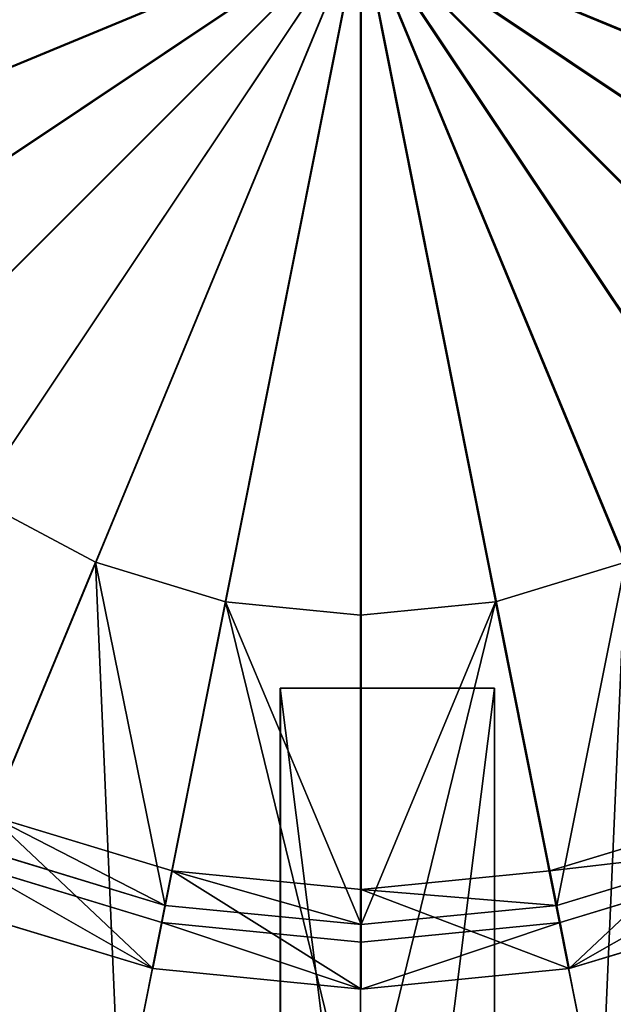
# Model space of a CAD drawing. Extents: x 0 to 35.8, y 0 to 27.5.
# Tile 111 of 256: x 17.2 to 18.4, y 7.1 to 8.9. Entities that reach past the tile are written whole.
import ezdxf

# ---------------------------------------------------------------- set-up
doc = ezdxf.new("R2010")
doc.units = 0
doc.header["$MEASUREMENT"] = 0
doc.layers.get('0').update_dxf_attribs({"color": 13, "linetype": 'CONTINUOUS'})
for name, color, linetype in [('GAS_ELEMENTS_3', 254, 'CONTINUOUS'), ('GAS_ELEMENTS_3_1', 250, 'CONTINUOUS'), ('GRATE_-_2', 250, 'CONTINUOUS'), ('RGM8058UC_-_BODY', 252, 'CONTINUOUS')]:
    doc.layers.add(name, color=color, linetype=linetype)

# ---------------------------------------------------------------- blocks, each defined once
blk = doc.blocks.new('RGM8658UC_TRADECAD_V06_DXF')
at = {"layer": 'GAS_ELEMENTS_3', "color": 0}
for p, q in [((15.1104, 7.9326, 6.0313), (17.882, 9.0806, 6.0313)), ((15.1104, 7.9326, 6.0313), (17.882, 9.0806, 6.0313)), ((15.3876, 7.4139, 6.0313), (17.882, 9.0806, 6.0313)), ((15.3876, 7.4139, 6.0313), (17.882, 9.0806, 6.0313)), ((15.7607, 6.9593, 6.0313), (17.882, 9.0806, 6.0313)), ((15.7607, 6.9593, 6.0313), (17.882, 9.0806, 6.0313)), ((16.2153, 6.5862, 6.0313), (17.882, 9.0806, 6.0313)), ((16.2153, 6.5862, 6.0313), (17.882, 9.0806, 6.0313)), ((16.734, 6.309, 6.0313), (17.882, 9.0806, 6.0313)), ((16.734, 6.309, 6.0313), (17.882, 9.0806, 6.0313)), ((17.2968, 6.1383, 6.0313), (17.882, 9.0806, 6.0313)), ((17.2968, 6.1383, 6.0313), (17.882, 9.0806, 6.0313)), ((17.882, 6.0806, 6.0313), (17.882, 9.0806, 6.0313)), ((17.882, 6.0806, 6.0313), (17.882, 9.0806, 6.0313)), ((18.4673, 6.1383, 6.0313), (17.882, 9.0806, 6.0313)), ((18.4673, 6.1383, 6.0313), (17.882, 9.0806, 6.0313)), ((19.0301, 6.309, 6.0313), (17.882, 9.0806, 6.0313)), ((19.0301, 6.309, 6.0313), (17.882, 9.0806, 6.0313)), ((19.5487, 6.5862, 6.0313), (17.882, 9.0806, 6.0313)), ((19.5487, 6.5862, 6.0313), (17.882, 9.0806, 6.0313)), ((20.0034, 6.9593, 6.0313), (17.882, 9.0806, 6.0313)), ((20.0034, 6.9593, 6.0313), (17.882, 9.0806, 6.0313)), ((20.3764, 7.4139, 6.0313), (17.882, 9.0806, 6.0313)), ((20.3764, 7.4139, 6.0313), (17.882, 9.0806, 6.0313)), ((20.6537, 7.9326, 6.0313), (17.882, 9.0806, 6.0313)), ((20.6537, 7.9326, 6.0313), (17.882, 9.0806, 6.0313)), ((17.1653, 8.0079, 6.5366), (17.3883, 7.8887, 6.5366)), ((17.1653, 8.0079, 6.5366), (17.3883, 7.8887, 6.5366)), ((17.1653, 8.0079, 6.7104), (17.3883, 7.8887, 6.7104)), ((17.1653, 8.0079, 6.7104), (17.3883, 7.8887, 6.7104)), ((17.3883, 7.8887, 6.5366), (17.0038, 6.9603, 6.5366)), ((17.3883, 7.8887, 6.5366), (17.0038, 6.9603, 6.5366)), ((17.1678, 7.356, 6.7104), (17.3883, 7.8887, 6.7104)), ((17.1678, 7.356, 6.7104), (17.3883, 7.8887, 6.7104)), ((17.3883, 7.8887, 6.5366), (17.6303, 7.8153, 6.5366)), ((17.3883, 7.8887, 6.7104), (17.3883, 7.8887, 6.5366)), ((17.3883, 7.8887, 6.5366), (17.6303, 7.8153, 6.5366)), ((17.3883, 7.8887, 6.7104), (17.3883, 7.8887, 6.5366)), ((17.3883, 7.8887, 6.7104), (17.6303, 7.8153, 6.7104)), ((17.3883, 7.8887, 6.7104), (17.6303, 7.8153, 6.7104)), ((18.1337, 7.8153, 6.5366), (18.3758, 7.8887, 6.5366)), ((18.1337, 7.8153, 6.5366), (18.3758, 7.8887, 6.5366)), ((18.1337, 7.8153, 6.7104), (18.3758, 7.8887, 6.7104)), ((18.1337, 7.8153, 6.7104), (18.3758, 7.8887, 6.7104)), ((17.6303, 7.8153, 6.5366), (17.4343, 6.8297, 6.5366)), ((17.6303, 7.8153, 6.5366), (17.4343, 6.8297, 6.5366)), ((17.5184, 7.2497, 6.7104), (17.6303, 7.8153, 6.7104)), ((17.5184, 7.2497, 6.7104), (17.6303, 7.8153, 6.7104)), ((17.6303, 7.8153, 6.5366), (17.882, 7.7905, 6.5366)), ((17.6303, 7.8153, 6.7104), (17.6303, 7.8153, 6.5366)), ((17.6303, 7.8153, 6.5366), (17.882, 7.7905, 6.5366)), ((17.6303, 7.8153, 6.7104), (17.6303, 7.8153, 6.5366)), ((17.6303, 7.8153, 6.7104), (17.882, 7.7905, 6.7104)), ((17.6303, 7.8153, 6.7104), (17.882, 7.7905, 6.7104)), ((17.882, 7.7905, 6.5366), (18.1337, 7.8153, 6.5366)), ((17.882, 7.7905, 6.5366), (18.1337, 7.8153, 6.5366)), ((17.882, 7.7905, 6.7104), (18.1337, 7.8153, 6.7104)), ((17.882, 7.7905, 6.7104), (18.1337, 7.8153, 6.7104)), ((18.1337, 7.8153, 6.5366), (18.3298, 6.8297, 6.5366)), ((18.1337, 7.8153, 6.5366), (18.3298, 6.8297, 6.5366)), ((18.1337, 7.8153, 6.7104), (18.1337, 7.8153, 6.5366)), ((18.1337, 7.8153, 6.7104), (18.1337, 7.8153, 6.5366)), ((18.2475, 7.2497, 6.7104), (18.1337, 7.8153, 6.7104)), ((18.2475, 7.2497, 6.7104), (18.1337, 7.8153, 6.7104)), ((17.882, 7.7905, 6.5366), (17.882, 6.7856, 6.5366)), ((17.882, 7.7905, 6.5366), (17.882, 6.7856, 6.5366)), ((17.882, 7.7905, 6.7104), (17.882, 7.7905, 6.5366)), ((17.882, 7.7905, 6.7104), (17.882, 7.7905, 6.5366)), ((17.883, 7.2138, 6.7104), (17.882, 7.7905, 6.7104)), ((17.883, 7.2138, 6.7104), (17.882, 7.7905, 6.7104)), ((17.5312, 7.3138, 7.2614), (17.1929, 7.4164, 7.2614)), ((17.1929, 7.4164, 7.0512), (17.5312, 7.3138, 7.0512)), ((17.1929, 7.4164, 7.0512), (17.5312, 7.3138, 7.0512)), ((17.5312, 7.3138, 7.2614), (17.1929, 7.4164, 7.2614)), ((18.573, 7.4164, 7.2614), (18.2348, 7.3138, 7.2614)), ((18.2348, 7.3138, 7.0512), (18.573, 7.4164, 7.0512)), ((18.2348, 7.3138, 7.0512), (18.573, 7.4164, 7.0512)), ((18.573, 7.4164, 7.2614), (18.2348, 7.3138, 7.2614)), ((17.1678, 7.356, 6.7104), (17.5184, 7.2497, 6.7104)), ((17.1678, 7.356, 6.7104), (17.5184, 7.2497, 6.7104)), ((18.2475, 7.2497, 6.7104), (18.5981, 7.356, 6.7104)), ((18.2475, 7.2497, 6.7104), (18.5981, 7.356, 6.7104)), ((17.5312, 7.3138, 7.2614), (17.495, 7.1321, 7.2614)), ((17.5312, 7.3138, 7.2614), (17.495, 7.1321, 7.2614)), ((17.5312, 7.3138, 7.0512), (17.5184, 7.2497, 6.7104)), ((17.5312, 7.3138, 7.0512), (17.5184, 7.2497, 6.7104)), ((17.883, 7.2792, 7.2614), (17.5312, 7.3138, 7.2614)), ((17.5312, 7.3138, 7.0512), (17.883, 7.2792, 7.0512)), ((17.5312, 7.3138, 7.2614), (17.5312, 7.3138, 7.0512)), ((17.5312, 7.3138, 7.0512), (17.883, 7.2792, 7.0512)), ((17.5312, 7.3138, 7.2614), (17.5312, 7.3138, 7.0512)), ((17.883, 7.2792, 7.2614), (17.5312, 7.3138, 7.2614)), ((18.2348, 7.3138, 7.2614), (17.883, 7.2792, 7.2614)), ((17.883, 7.2792, 7.0512), (18.2348, 7.3138, 7.0512)), ((17.883, 7.2792, 7.0512), (18.2348, 7.3138, 7.0512)), ((18.2348, 7.3138, 7.2614), (17.883, 7.2792, 7.2614)), ((18.2348, 7.3138, 7.2614), (18.2709, 7.1321, 7.2614)), ((18.2348, 7.3138, 7.2614), (18.2709, 7.1321, 7.2614)), ((18.2348, 7.3138, 7.0512), (18.2475, 7.2497, 6.7104)), ((18.2348, 7.3138, 7.0512), (18.2475, 7.2497, 6.7104)), ((18.2348, 7.3138, 7.2614), (18.2348, 7.3138, 7.0512)), ((18.2348, 7.3138, 7.2614), (18.2348, 7.3138, 7.0512)), ((17.883, 7.2792, 7.2614), (17.883, 7.0939, 7.2614)), ((17.883, 7.2792, 7.2614), (17.883, 7.0939, 7.2614)), ((17.883, 7.2792, 7.0512), (17.883, 7.2138, 6.7104)), ((17.883, 7.2792, 7.0512), (17.883, 7.2138, 6.7104)), ((17.883, 7.2792, 7.2614), (17.883, 7.2792, 7.0512)), ((17.883, 7.2792, 7.2614), (17.883, 7.2792, 7.0512)), ((17.5184, 7.2497, 6.7104), (17.883, 7.2138, 6.7104)), ((17.5184, 7.2497, 6.7104), (17.883, 7.2138, 6.7104)), ((17.883, 7.2138, 6.7104), (18.2475, 7.2497, 6.7104)), ((17.883, 7.2138, 6.7104), (18.2475, 7.2497, 6.7104))]:
    blk.add_line(p, q, dxfattribs=at)
at = {"layer": 'GAS_ELEMENTS_3_1', "color": 0}
for p, q in [((17.883, 9.0824, 7.4023), (16.1266, 8.3549, 7.4023)), ((17.883, 9.0824, 7.4023), (16.1266, 8.3549, 7.4023)), ((17.883, 9.0824, 7.4023), (16.3023, 8.0263, 7.4023)), ((17.883, 9.0824, 7.4023), (16.3023, 8.0263, 7.4023)), ((17.883, 9.0824, 7.4023), (16.5387, 7.7382, 7.4023)), ((17.883, 9.0824, 7.4023), (16.5387, 7.7382, 7.4023)), ((17.883, 9.0824, 7.4023), (16.8268, 7.5018, 7.4023)), ((17.883, 9.0824, 7.4023), (16.8268, 7.5018, 7.4023)), ((17.883, 9.0824, 7.4023), (17.1555, 7.3261, 7.4023)), ((17.883, 9.0824, 7.4023), (17.1555, 7.3261, 7.4023)), ((17.883, 9.0824, 7.4023), (17.5121, 7.2179, 7.4023)), ((17.883, 9.0824, 7.4023), (17.5121, 7.2179, 7.4023)), ((17.883, 9.0824, 7.4023), (17.883, 7.1814, 7.4023)), ((17.883, 9.0824, 7.4023), (17.883, 7.1814, 7.4023)), ((17.883, 9.0824, 7.4023), (18.2538, 7.2179, 7.4023)), ((17.883, 9.0824, 7.4023), (18.2538, 7.2179, 7.4023)), ((17.883, 9.0824, 7.4023), (18.6104, 7.3261, 7.4023)), ((17.883, 9.0824, 7.4023), (18.6104, 7.3261, 7.4023)), ((17.883, 9.0824, 7.4023), (18.9391, 7.5018, 7.4023)), ((17.883, 9.0824, 7.4023), (18.9391, 7.5018, 7.4023)), ((17.883, 9.0824, 7.4023), (19.2272, 7.7382, 7.4023)), ((17.883, 9.0824, 7.4023), (19.2272, 7.7382, 7.4023)), ((17.883, 9.0824, 7.4023), (19.4636, 8.0263, 7.4023)), ((17.883, 9.0824, 7.4023), (19.4636, 8.0263, 7.4023)), ((17.883, 9.0824, 7.4023), (19.6393, 8.3549, 7.4023)), ((17.883, 9.0824, 7.4023), (19.6393, 8.3549, 7.4023)), ((17.5121, 7.2179, 7.4023), (17.1555, 7.3261, 7.4023)), ((17.5121, 7.2179, 7.4023), (17.1555, 7.3261, 7.4023)), ((18.6104, 7.3261, 7.4023), (18.2538, 7.2179, 7.4023)), ((18.6104, 7.3261, 7.4023), (18.2538, 7.2179, 7.4023)), ((17.122, 7.2453, 7.2614), (17.495, 7.1321, 7.2614)), ((17.122, 7.2453, 7.2614), (17.495, 7.1321, 7.2614)), ((17.122, 7.2453, 7.3168), (17.495, 7.1321, 7.3168)), ((17.122, 7.2453, 7.3168), (17.495, 7.1321, 7.3168)), ((18.2709, 7.1321, 7.2614), (18.6439, 7.2453, 7.2614)), ((18.2709, 7.1321, 7.2614), (18.6439, 7.2453, 7.2614)), ((18.2709, 7.1321, 7.3168), (18.6439, 7.2453, 7.3168)), ((18.2709, 7.1321, 7.3168), (18.6439, 7.2453, 7.3168)), ((17.5121, 7.2179, 7.4023), (17.495, 7.1321, 7.3168)), ((17.5121, 7.2179, 7.4023), (17.495, 7.1321, 7.3168)), ((17.883, 7.1814, 7.4023), (17.5121, 7.2179, 7.4023)), ((17.883, 7.1814, 7.4023), (17.5121, 7.2179, 7.4023)), ((18.2538, 7.2179, 7.4023), (17.883, 7.1814, 7.4023)), ((18.2538, 7.2179, 7.4023), (17.883, 7.1814, 7.4023)), ((18.2538, 7.2179, 7.4023), (18.2709, 7.1321, 7.3168)), ((18.2538, 7.2179, 7.4023), (18.2709, 7.1321, 7.3168)), ((17.883, 7.1814, 7.4023), (17.883, 7.0939, 7.3168)), ((17.883, 7.1814, 7.4023), (17.883, 7.0939, 7.3168)), ((17.495, 7.1321, 7.2614), (17.883, 7.0939, 7.2614)), ((17.495, 7.1321, 7.3168), (17.495, 7.1321, 7.2614)), ((17.495, 7.1321, 7.2614), (17.883, 7.0939, 7.2614)), ((17.495, 7.1321, 7.3168), (17.495, 7.1321, 7.2614)), ((17.495, 7.1321, 7.3168), (17.883, 7.0939, 7.3168)), ((17.495, 7.1321, 7.3168), (17.883, 7.0939, 7.3168)), ((17.883, 7.0939, 7.2614), (18.2709, 7.1321, 7.2614)), ((17.883, 7.0939, 7.2614), (18.2709, 7.1321, 7.2614)), ((17.883, 7.0939, 7.3168), (18.2709, 7.1321, 7.3168)), ((17.883, 7.0939, 7.3168), (18.2709, 7.1321, 7.3168)), ((18.2709, 7.1321, 7.3168), (18.2709, 7.1321, 7.2614)), ((18.2709, 7.1321, 7.3168), (18.2709, 7.1321, 7.2614)), ((17.883, 7.0939, 7.3168), (17.883, 7.0939, 7.2614)), ((17.883, 7.0939, 7.3168), (17.883, 7.0939, 7.2614))]:
    blk.add_line(p, q, dxfattribs=at)
at = {"layer": 'GRATE_-_2', "color": 0}
for p, q in [((18.1318, 7.6546, 7.972), (17.7324, 7.6546, 7.972)), ((17.7324, 7.6546, 7.972), (17.7324, 4.485, 7.8865)), ((17.7328, 7.6546, 8.2709), (17.7324, 7.6546, 7.972)), ((18.1318, 7.6546, 7.972), (17.7324, 7.6546, 7.972)), ((17.7324, 7.6546, 7.972), (17.7324, 4.485, 7.8865)), ((17.7328, 7.6546, 8.2709), (17.7324, 7.6546, 7.972)), ((17.7328, 4.4852, 8.2709), (17.7328, 7.6546, 8.2709)), ((17.7328, 7.6546, 8.2709), (18.1315, 7.6546, 8.2709)), ((17.7328, 7.6546, 8.2709), (18.1315, 7.6546, 8.2709)), ((17.7328, 4.4852, 8.2709), (17.7328, 7.6546, 8.2709)), ((18.1315, 7.6546, 8.2709), (18.1315, 4.4852, 8.2709)), ((18.1318, 7.6546, 7.972), (18.1315, 7.6546, 8.2709)), ((18.1318, 7.6546, 7.972), (18.1315, 7.6546, 8.2709)), ((18.1315, 7.6546, 8.2709), (18.1315, 4.4852, 8.2709)), ((18.1318, 4.485, 7.8865), (18.1318, 7.6546, 7.972)), ((18.1318, 4.485, 7.8865), (18.1318, 7.6546, 7.972))]:
    blk.add_line(p, q, dxfattribs=at)
at = {"layer": 'GAS_ELEMENTS_3', "color": 254}
mesh = blk.add_polyface(dxfattribs=at)
corners = [(17.882, 9.0806, 6.0313), (14.882, 9.0806, 6.0313), (14.9397, 8.4954, 6.0313)]
mesh.append_faces([[corners[k] for k in face] for face in [(0, 1, 2)]], dxfattribs={"color": 254})
mesh = blk.add_polyface(dxfattribs=at)
corners = [(17.882, 9.0806, 6.0313), (14.9397, 8.4954, 6.0313), (15.1104, 7.9326, 6.0313)]
mesh.append_faces([[corners[k] for k in face] for face in [(0, 1, 2)]], dxfattribs={"color": 254})
mesh = blk.add_polyface(dxfattribs=at)
corners = [(17.882, 9.0806, 6.0313), (15.1104, 7.9326, 6.0313), (15.3876, 7.4139, 6.0313)]
mesh.append_faces([[corners[k] for k in face] for face in [(0, 1, 2)]], dxfattribs={"color": 254})
mesh = blk.add_polyface(dxfattribs=at)
corners = [(17.882, 9.0806, 6.0313), (15.3876, 7.4139, 6.0313), (15.7607, 6.9593, 6.0313)]
mesh.append_faces([[corners[k] for k in face] for face in [(0, 1, 2)]], dxfattribs={"color": 254})
mesh = blk.add_polyface(dxfattribs=at)
corners = [(17.882, 9.0806, 6.0313), (15.7607, 6.9593, 6.0313), (16.2153, 6.5862, 6.0313)]
mesh.append_faces([[corners[k] for k in face] for face in [(0, 1, 2)]], dxfattribs={"color": 254})
mesh = blk.add_polyface(dxfattribs=at)
corners = [(17.882, 9.0806, 6.0313), (16.2153, 6.5862, 6.0313), (16.734, 6.309, 6.0313)]
mesh.append_faces([[corners[k] for k in face] for face in [(0, 1, 2)]], dxfattribs={"color": 254})
mesh = blk.add_polyface(dxfattribs=at)
corners = [(17.882, 9.0806, 6.0313), (16.734, 6.309, 6.0313), (17.2968, 6.1383, 6.0313)]
mesh.append_faces([[corners[k] for k in face] for face in [(0, 1, 2)]], dxfattribs={"color": 254})
mesh = blk.add_polyface(dxfattribs=at)
corners = [(17.882, 9.0806, 6.0313), (17.2968, 6.1383, 6.0313), (17.882, 6.0806, 6.0313)]
mesh.append_faces([[corners[k] for k in face] for face in [(0, 1, 2)]], dxfattribs={"color": 254})
mesh = blk.add_polyface(dxfattribs=at)
corners = [(18.4673, 6.1383, 6.0313), (17.882, 9.0806, 6.0313), (17.882, 6.0806, 6.0313)]
mesh.append_faces([[corners[k] for k in face] for face in [(0, 1, 2)]], dxfattribs={"color": 254})
mesh = blk.add_polyface(dxfattribs=at)
corners = [(19.0301, 6.309, 6.0313), (17.882, 9.0806, 6.0313), (18.4673, 6.1383, 6.0313)]
mesh.append_faces([[corners[k] for k in face] for face in [(0, 1, 2)]], dxfattribs={"color": 254})
mesh = blk.add_polyface(dxfattribs=at)
corners = [(19.5487, 6.5862, 6.0313), (17.882, 9.0806, 6.0313), (19.0301, 6.309, 6.0313)]
mesh.append_faces([[corners[k] for k in face] for face in [(0, 1, 2)]], dxfattribs={"color": 254})
mesh = blk.add_polyface(dxfattribs=at)
corners = [(20.0034, 6.9593, 6.0313), (17.882, 9.0806, 6.0313), (19.5487, 6.5862, 6.0313)]
mesh.append_faces([[corners[k] for k in face] for face in [(0, 1, 2)]], dxfattribs={"color": 254})
mesh = blk.add_polyface(dxfattribs=at)
corners = [(20.3764, 7.4139, 6.0313), (17.882, 9.0806, 6.0313), (20.0034, 6.9593, 6.0313)]
mesh.append_faces([[corners[k] for k in face] for face in [(0, 1, 2)]], dxfattribs={"color": 254})
mesh = blk.add_polyface(dxfattribs=at)
corners = [(20.6537, 7.9326, 6.0313), (17.882, 9.0806, 6.0313), (20.3764, 7.4139, 6.0313)]
mesh.append_faces([[corners[k] for k in face] for face in [(0, 1, 2)]], dxfattribs={"color": 254})
mesh = blk.add_polyface(dxfattribs=at)
corners = [(20.8244, 8.4954, 6.0313), (17.882, 9.0806, 6.0313), (20.6537, 7.9326, 6.0313)]
mesh.append_faces([[corners[k] for k in face] for face in [(0, 1, 2)]], dxfattribs={"color": 254})
mesh = blk.add_polyface(dxfattribs=at)
corners = [(20.882, 9.0806, 6.0313), (17.882, 9.0806, 6.0313), (20.8244, 8.4954, 6.0313)]
mesh.append_faces([[corners[k] for k in face] for face in [(0, 1, 2)]], dxfattribs={"color": 254})
mesh = blk.add_polyface(dxfattribs=at)
corners = [(17.1653, 8.0079, 6.5366), (17.0038, 6.9603, 6.5366), (16.607, 7.1724, 6.5366), (17.3883, 7.8887, 6.5366)]
mesh.append_faces([[corners[k] for k in face] for face in [(0, 1, 2), (1, 0, 3)]], dxfattribs={"vtx0": -1, "color": 254})
mesh = blk.add_polyface(dxfattribs=at)
corners = [(17.1678, 7.356, 6.7104), (17.1653, 8.0079, 6.7104), (16.8448, 7.5287, 6.7104), (17.3883, 7.8887, 6.7104)]
mesh.append_faces([[corners[k] for k in face] for face in [(0, 1, 2), (1, 0, 3)]], dxfattribs={"vtx0": -1, "color": 254})
mesh = blk.add_polyface(dxfattribs=at)
corners = [(17.1653, 8.0079, 6.7104), (17.3883, 7.8887, 6.5366), (17.1653, 8.0079, 6.5366), (17.3883, 7.8887, 6.7104)]
mesh.append_faces([[corners[k] for k in face] for face in [(0, 1, 2), (1, 0, 3)]], dxfattribs={"vtx0": -1, "color": 254})
mesh = blk.add_polyface(dxfattribs=at)
corners = [(17.3883, 7.8887, 6.5366), (17.4343, 6.8297, 6.5366), (17.0038, 6.9603, 6.5366), (17.6303, 7.8153, 6.5366)]
mesh.append_faces([[corners[k] for k in face] for face in [(0, 1, 2), (1, 0, 3)]], dxfattribs={"vtx0": -1, "color": 254})
mesh = blk.add_polyface(dxfattribs=at)
corners = [(17.5184, 7.2497, 6.7104), (17.3883, 7.8887, 6.7104), (17.1678, 7.356, 6.7104), (17.6303, 7.8153, 6.7104)]
mesh.append_faces([[corners[k] for k in face] for face in [(0, 1, 2), (1, 0, 3)]], dxfattribs={"vtx0": -1, "color": 254})
mesh = blk.add_polyface(dxfattribs=at)
corners = [(17.3883, 7.8887, 6.7104), (17.6303, 7.8153, 6.5366), (17.3883, 7.8887, 6.5366), (17.6303, 7.8153, 6.7104)]
mesh.append_faces([[corners[k] for k in face] for face in [(0, 1, 2), (1, 0, 3)]], dxfattribs={"vtx0": -1, "color": 254})
mesh = blk.add_polyface(dxfattribs=at)
corners = [(18.3758, 7.8887, 6.5366), (18.3298, 6.8297, 6.5366), (18.1337, 7.8153, 6.5366), (18.7603, 6.9603, 6.5366)]
mesh.append_faces([[corners[k] for k in face] for face in [(0, 1, 2), (1, 0, 3)]], dxfattribs={"vtx0": -1, "color": 254})
mesh = blk.add_polyface(dxfattribs=at)
corners = [(18.1337, 7.8153, 6.7104), (18.3758, 7.8887, 6.5366), (18.1337, 7.8153, 6.5366), (18.3758, 7.8887, 6.7104)]
mesh.append_faces([[corners[k] for k in face] for face in [(0, 1, 2), (1, 0, 3)]], dxfattribs={"vtx0": -1, "color": 254})
mesh = blk.add_polyface(dxfattribs=at)
corners = [(18.2475, 7.2497, 6.7104), (18.3758, 7.8887, 6.7104), (18.1337, 7.8153, 6.7104), (18.5981, 7.356, 6.7104)]
mesh.append_faces([[corners[k] for k in face] for face in [(0, 1, 2), (1, 0, 3)]], dxfattribs={"vtx0": -1, "color": 254})
mesh = blk.add_polyface(dxfattribs=at)
corners = [(17.6303, 7.8153, 6.5366), (17.882, 6.7856, 6.5366), (17.4343, 6.8297, 6.5366), (17.882, 7.7905, 6.5366)]
mesh.append_faces([[corners[k] for k in face] for face in [(0, 1, 2), (1, 0, 3)]], dxfattribs={"vtx0": -1, "color": 254})
mesh = blk.add_polyface(dxfattribs=at)
corners = [(17.883, 7.2138, 6.7104), (17.6303, 7.8153, 6.7104), (17.5184, 7.2497, 6.7104), (17.882, 7.7905, 6.7104)]
mesh.append_faces([[corners[k] for k in face] for face in [(0, 1, 2), (1, 0, 3)]], dxfattribs={"vtx0": -1, "color": 254})
mesh = blk.add_polyface(dxfattribs=at)
corners = [(17.6303, 7.8153, 6.7104), (17.882, 7.7905, 6.5366), (17.6303, 7.8153, 6.5366), (17.882, 7.7905, 6.7104)]
mesh.append_faces([[corners[k] for k in face] for face in [(0, 1, 2), (1, 0, 3)]], dxfattribs={"vtx0": -1, "color": 254})
mesh = blk.add_polyface(dxfattribs=at)
corners = [(18.1337, 7.8153, 6.5366), (17.882, 6.7856, 6.5366), (17.882, 7.7905, 6.5366), (18.3298, 6.8297, 6.5366)]
mesh.append_faces([[corners[k] for k in face] for face in [(0, 1, 2), (1, 0, 3)]], dxfattribs={"vtx0": -1, "color": 254})
mesh = blk.add_polyface(dxfattribs=at)
corners = [(17.882, 7.7905, 6.7104), (18.1337, 7.8153, 6.5366), (17.882, 7.7905, 6.5366), (18.1337, 7.8153, 6.7104)]
mesh.append_faces([[corners[k] for k in face] for face in [(0, 1, 2), (1, 0, 3)]], dxfattribs={"vtx0": -1, "color": 254})
mesh = blk.add_polyface(dxfattribs=at)
corners = [(17.883, 7.2138, 6.7104), (18.1337, 7.8153, 6.7104), (17.882, 7.7905, 6.7104), (18.2475, 7.2497, 6.7104)]
mesh.append_faces([[corners[k] for k in face] for face in [(0, 1, 2), (1, 0, 3)]], dxfattribs={"vtx0": -1, "color": 254})
mesh = blk.add_polyface(dxfattribs=at)
corners = [(17.495, 7.1321, 7.2614), (17.1929, 7.4164, 7.2614), (17.122, 7.2453, 7.2614), (17.5312, 7.3138, 7.2614)]
mesh.append_faces([[corners[k] for k in face] for face in [(0, 1, 2), (1, 0, 3)]], dxfattribs={"vtx0": -1, "color": 254})
mesh = blk.add_polyface(dxfattribs=at)
corners = [(17.1929, 7.4164, 7.0512), (17.5184, 7.2497, 6.7104), (17.1678, 7.356, 6.7104), (17.5312, 7.3138, 7.0512)]
mesh.append_faces([[corners[k] for k in face] for face in [(0, 1, 2), (1, 0, 3)]], dxfattribs={"vtx0": -1, "color": 254})
mesh = blk.add_polyface(dxfattribs=at)
corners = [(17.1929, 7.4164, 7.2614), (17.5312, 7.3138, 7.0512), (17.1929, 7.4164, 7.0512), (17.5312, 7.3138, 7.2614)]
mesh.append_faces([[corners[k] for k in face] for face in [(0, 1, 2), (1, 0, 3)]], dxfattribs={"vtx0": -1, "color": 254})
mesh = blk.add_polyface(dxfattribs=at)
corners = [(18.2709, 7.1321, 7.2614), (18.573, 7.4164, 7.2614), (18.2348, 7.3138, 7.2614), (18.6439, 7.2453, 7.2614)]
mesh.append_faces([[corners[k] for k in face] for face in [(0, 1, 2), (1, 0, 3)]], dxfattribs={"vtx0": -1, "color": 254})
mesh = blk.add_polyface(dxfattribs=at)
corners = [(18.2348, 7.3138, 7.0512), (18.5981, 7.356, 6.7104), (18.2475, 7.2497, 6.7104), (18.573, 7.4164, 7.0512)]
mesh.append_faces([[corners[k] for k in face] for face in [(0, 1, 2), (1, 0, 3)]], dxfattribs={"vtx0": -1, "color": 254})
mesh = blk.add_polyface(dxfattribs=at)
corners = [(18.2348, 7.3138, 7.2614), (18.573, 7.4164, 7.0512), (18.2348, 7.3138, 7.0512), (18.573, 7.4164, 7.2614)]
mesh.append_faces([[corners[k] for k in face] for face in [(0, 1, 2), (1, 0, 3)]], dxfattribs={"vtx0": -1, "color": 254})
mesh = blk.add_polyface(dxfattribs=at)
corners = [(17.883, 7.0939, 7.2614), (17.5312, 7.3138, 7.2614), (17.495, 7.1321, 7.2614), (17.883, 7.2792, 7.2614)]
mesh.append_faces([[corners[k] for k in face] for face in [(0, 1, 2), (1, 0, 3)]], dxfattribs={"vtx0": -1, "color": 254})
mesh = blk.add_polyface(dxfattribs=at)
corners = [(17.5312, 7.3138, 7.0512), (17.883, 7.2138, 6.7104), (17.5184, 7.2497, 6.7104), (17.883, 7.2792, 7.0512)]
mesh.append_faces([[corners[k] for k in face] for face in [(0, 1, 2), (1, 0, 3)]], dxfattribs={"vtx0": -1, "color": 254})
mesh = blk.add_polyface(dxfattribs=at)
corners = [(17.5312, 7.3138, 7.2614), (17.883, 7.2792, 7.0512), (17.5312, 7.3138, 7.0512), (17.883, 7.2792, 7.2614)]
mesh.append_faces([[corners[k] for k in face] for face in [(0, 1, 2), (1, 0, 3)]], dxfattribs={"vtx0": -1, "color": 254})
mesh = blk.add_polyface(dxfattribs=at)
corners = [(18.2709, 7.1321, 7.2614), (17.883, 7.2792, 7.2614), (17.883, 7.0939, 7.2614), (18.2348, 7.3138, 7.2614)]
mesh.append_faces([[corners[k] for k in face] for face in [(0, 1, 2), (1, 0, 3)]], dxfattribs={"vtx0": -1, "color": 254})
mesh = blk.add_polyface(dxfattribs=at)
corners = [(17.883, 7.2792, 7.0512), (18.2475, 7.2497, 6.7104), (17.883, 7.2138, 6.7104), (18.2348, 7.3138, 7.0512)]
mesh.append_faces([[corners[k] for k in face] for face in [(0, 1, 2), (1, 0, 3)]], dxfattribs={"vtx0": -1, "color": 254})
mesh = blk.add_polyface(dxfattribs=at)
corners = [(17.883, 7.2792, 7.2614), (18.2348, 7.3138, 7.0512), (17.883, 7.2792, 7.0512), (18.2348, 7.3138, 7.2614)]
mesh.append_faces([[corners[k] for k in face] for face in [(0, 1, 2), (1, 0, 3)]], dxfattribs={"vtx0": -1, "color": 254})
at = {"layer": 'GAS_ELEMENTS_3_1', "color": 250}
mesh = blk.add_polyface(dxfattribs=at)
corners = [(17.883, 9.0824, 7.4023), (16.0185, 8.7116, 7.4023), (15.9819, 9.0824, 7.4023)]
mesh.append_faces([[corners[k] for k in face] for face in [(0, 1, 2)]], dxfattribs={"color": 250})
mesh = blk.add_polyface(dxfattribs=at)
corners = [(17.883, 9.0824, 7.4023), (16.1266, 8.3549, 7.4023), (16.0185, 8.7116, 7.4023)]
mesh.append_faces([[corners[k] for k in face] for face in [(0, 1, 2)]], dxfattribs={"color": 250})
mesh = blk.add_polyface(dxfattribs=at)
corners = [(17.883, 9.0824, 7.4023), (16.3023, 8.0263, 7.4023), (16.1266, 8.3549, 7.4023)]
mesh.append_faces([[corners[k] for k in face] for face in [(0, 1, 2)]], dxfattribs={"color": 250})
mesh = blk.add_polyface(dxfattribs=at)
corners = [(17.883, 9.0824, 7.4023), (16.5387, 7.7382, 7.4023), (16.3023, 8.0263, 7.4023)]
mesh.append_faces([[corners[k] for k in face] for face in [(0, 1, 2)]], dxfattribs={"color": 250})
mesh = blk.add_polyface(dxfattribs=at)
corners = [(17.883, 9.0824, 7.4023), (16.8268, 7.5018, 7.4023), (16.5387, 7.7382, 7.4023)]
mesh.append_faces([[corners[k] for k in face] for face in [(0, 1, 2)]], dxfattribs={"color": 250})
mesh = blk.add_polyface(dxfattribs=at)
corners = [(17.883, 9.0824, 7.4023), (17.1555, 7.3261, 7.4023), (16.8268, 7.5018, 7.4023)]
mesh.append_faces([[corners[k] for k in face] for face in [(0, 1, 2)]], dxfattribs={"color": 250})
mesh = blk.add_polyface(dxfattribs=at)
corners = [(17.883, 9.0824, 7.4023), (17.5121, 7.2179, 7.4023), (17.1555, 7.3261, 7.4023)]
mesh.append_faces([[corners[k] for k in face] for face in [(0, 1, 2)]], dxfattribs={"color": 250})
mesh = blk.add_polyface(dxfattribs=at)
corners = [(17.883, 7.1814, 7.4023), (17.5121, 7.2179, 7.4023), (17.883, 9.0824, 7.4023)]
mesh.append_faces([[corners[k] for k in face] for face in [(0, 1, 2)]], dxfattribs={"color": 250})
mesh = blk.add_polyface(dxfattribs=at)
corners = [(18.2538, 7.2179, 7.4023), (17.883, 7.1814, 7.4023), (17.883, 9.0824, 7.4023)]
mesh.append_faces([[corners[k] for k in face] for face in [(0, 1, 2)]], dxfattribs={"color": 250})
mesh = blk.add_polyface(dxfattribs=at)
corners = [(18.6104, 7.3261, 7.4023), (18.2538, 7.2179, 7.4023), (17.883, 9.0824, 7.4023)]
mesh.append_faces([[corners[k] for k in face] for face in [(0, 1, 2)]], dxfattribs={"color": 250})
mesh = blk.add_polyface(dxfattribs=at)
corners = [(18.9391, 7.5018, 7.4023), (18.6104, 7.3261, 7.4023), (17.883, 9.0824, 7.4023)]
mesh.append_faces([[corners[k] for k in face] for face in [(0, 1, 2)]], dxfattribs={"color": 250})
mesh = blk.add_polyface(dxfattribs=at)
corners = [(19.2272, 7.7382, 7.4023), (18.9391, 7.5018, 7.4023), (17.883, 9.0824, 7.4023)]
mesh.append_faces([[corners[k] for k in face] for face in [(0, 1, 2)]], dxfattribs={"color": 250})
mesh = blk.add_polyface(dxfattribs=at)
corners = [(19.4636, 8.0263, 7.4023), (19.2272, 7.7382, 7.4023), (17.883, 9.0824, 7.4023)]
mesh.append_faces([[corners[k] for k in face] for face in [(0, 1, 2)]], dxfattribs={"color": 250})
mesh = blk.add_polyface(dxfattribs=at)
corners = [(19.6393, 8.3549, 7.4023), (19.4636, 8.0263, 7.4023), (17.883, 9.0824, 7.4023)]
mesh.append_faces([[corners[k] for k in face] for face in [(0, 1, 2)]], dxfattribs={"color": 250})
mesh = blk.add_polyface(dxfattribs=at)
corners = [(19.7475, 8.7116, 7.4023), (19.6393, 8.3549, 7.4023), (17.883, 9.0824, 7.4023)]
mesh.append_faces([[corners[k] for k in face] for face in [(0, 1, 2)]], dxfattribs={"color": 250})
mesh = blk.add_polyface(dxfattribs=at)
corners = [(19.784, 9.0824, 7.4023), (19.7475, 8.7116, 7.4023), (17.883, 9.0824, 7.4023)]
mesh.append_faces([[corners[k] for k in face] for face in [(0, 1, 2)]], dxfattribs={"color": 250})
mesh = blk.add_polyface(dxfattribs=at)
corners = [(17.1555, 7.3261, 7.4023), (17.495, 7.1321, 7.3168), (17.122, 7.2453, 7.3168), (17.5121, 7.2179, 7.4023)]
mesh.append_faces([[corners[k] for k in face] for face in [(0, 1, 2), (1, 0, 3)]], dxfattribs={"vtx0": -1, "color": 250})
mesh = blk.add_polyface(dxfattribs=at)
corners = [(18.6104, 7.3261, 7.4023), (18.2709, 7.1321, 7.3168), (18.2538, 7.2179, 7.4023), (18.6439, 7.2453, 7.3168)]
mesh.append_faces([[corners[k] for k in face] for face in [(0, 1, 2), (1, 0, 3)]], dxfattribs={"vtx0": -1, "color": 250})
mesh = blk.add_polyface(dxfattribs=at)
corners = [(17.122, 7.2453, 7.3168), (17.495, 7.1321, 7.2614), (17.122, 7.2453, 7.2614), (17.495, 7.1321, 7.3168)]
mesh.append_faces([[corners[k] for k in face] for face in [(0, 1, 2), (1, 0, 3)]], dxfattribs={"vtx0": -1, "color": 250})
mesh = blk.add_polyface(dxfattribs=at)
corners = [(18.2709, 7.1321, 7.3168), (18.6439, 7.2453, 7.2614), (18.2709, 7.1321, 7.2614), (18.6439, 7.2453, 7.3168)]
mesh.append_faces([[corners[k] for k in face] for face in [(0, 1, 2), (1, 0, 3)]], dxfattribs={"vtx0": -1, "color": 250})
mesh = blk.add_polyface(dxfattribs=at)
corners = [(17.5121, 7.2179, 7.4023), (17.883, 7.0939, 7.3168), (17.495, 7.1321, 7.3168), (17.883, 7.1814, 7.4023)]
mesh.append_faces([[corners[k] for k in face] for face in [(0, 1, 2), (1, 0, 3)]], dxfattribs={"vtx0": -1, "color": 250})
mesh = blk.add_polyface(dxfattribs=at)
corners = [(18.2538, 7.2179, 7.4023), (17.883, 7.0939, 7.3168), (17.883, 7.1814, 7.4023), (18.2709, 7.1321, 7.3168)]
mesh.append_faces([[corners[k] for k in face] for face in [(0, 1, 2), (1, 0, 3)]], dxfattribs={"vtx0": -1, "color": 250})
mesh = blk.add_polyface(dxfattribs=at)
corners = [(17.495, 7.1321, 7.3168), (17.883, 7.0939, 7.2614), (17.495, 7.1321, 7.2614), (17.883, 7.0939, 7.3168)]
mesh.append_faces([[corners[k] for k in face] for face in [(0, 1, 2), (1, 0, 3)]], dxfattribs={"vtx0": -1, "color": 250})
mesh = blk.add_polyface(dxfattribs=at)
corners = [(17.883, 7.0939, 7.3168), (18.2709, 7.1321, 7.2614), (17.883, 7.0939, 7.2614), (18.2709, 7.1321, 7.3168)]
mesh.append_faces([[corners[k] for k in face] for face in [(0, 1, 2), (1, 0, 3)]], dxfattribs={"vtx0": -1, "color": 250})
at = {"layer": 'GRATE_-_2', "color": 250}
mesh = blk.add_polyface(dxfattribs=at)
corners = [(18.1318, 4.485, 7.8865), (17.7324, 7.6546, 7.972), (17.7324, 4.485, 7.8865), (18.1318, 7.6546, 7.972)]
mesh.append_faces([[corners[k] for k in face] for face in [(0, 1, 2), (1, 0, 3)]], dxfattribs={"vtx0": -1, "color": 250})
mesh = blk.add_polyface(dxfattribs=at)
corners = [(18.1315, 7.6546, 8.2709), (17.7324, 7.6546, 7.972), (18.1318, 7.6546, 7.972), (17.7328, 7.6546, 8.2709)]
mesh.append_faces([[corners[k] for k in face] for face in [(0, 1, 2), (1, 0, 3)]], dxfattribs={"vtx0": -1, "color": 250})
mesh = blk.add_polyface(dxfattribs=at)
corners = [(17.7324, 7.6546, 7.972), (17.7328, 4.4852, 8.2709), (17.7324, 4.485, 7.8865), (17.7328, 7.6546, 8.2709)]
mesh.append_faces([[corners[k] for k in face] for face in [(0, 1, 2), (1, 0, 3)]], dxfattribs={"vtx0": -1, "color": 250})
mesh = blk.add_polyface(dxfattribs=at)
corners = [(18.1315, 7.6546, 8.2709), (17.7328, 4.4852, 8.2709), (17.7328, 7.6546, 8.2709), (18.1315, 4.4852, 8.2709)]
mesh.append_faces([[corners[k] for k in face] for face in [(0, 1, 2), (1, 0, 3)]], dxfattribs={"vtx0": -1, "color": 250})
mesh = blk.add_polyface(dxfattribs=at)
corners = [(18.1315, 4.4852, 8.2709), (18.1318, 7.6546, 7.972), (18.1318, 4.485, 7.8865), (18.1315, 7.6546, 8.2709)]
mesh.append_faces([[corners[k] for k in face] for face in [(0, 1, 2), (1, 0, 3)]], dxfattribs={"vtx0": -1, "color": 250})
at = {"layer": 'RGM8058UC_-_BODY', "color": 252}
mesh = blk.add_polyface(dxfattribs=at)
corners = [(23.5753, 3.6756), (12.2007, 24.0972), (12.2007, 3.6756), (23.5753, 24.0972)]
mesh.append_faces([[corners[k] for k in face] for face in [(0, 1, 2), (1, 0, 3)]], dxfattribs={"vtx0": -1, "color": 252})
mesh = blk.add_polyface(dxfattribs=at)
corners = [(23.3003, 23.0972, 6.032), (12.4757, 4.6756, 6.032), (12.4757, 23.0972, 6.032), (23.3003, 4.6756, 6.032)]
mesh.append_faces([[corners[k] for k in face] for face in [(0, 1, 2), (1, 0, 3)]], dxfattribs={"vtx0": -1, "color": 252})

msp = doc.modelspace()

# ---------------------------------------------------------------- block references
at = {"color": 0}
msp.add_blockref('RGM8658UC_TRADECAD_V06_DXF', (0, 0), dxfattribs=at)

doc.saveas('drawing.dxf')
